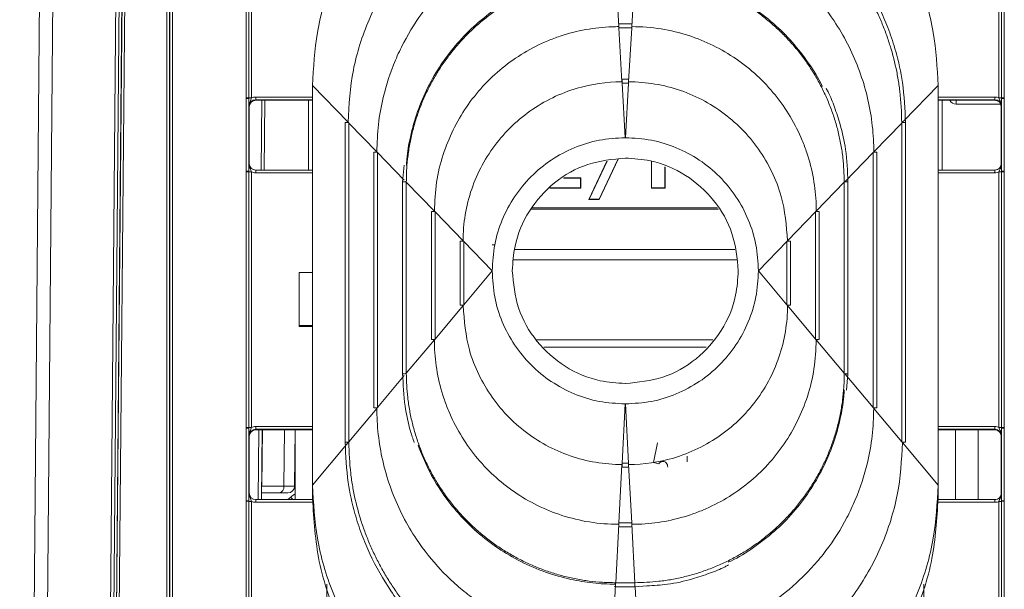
# Model space of a CAD drawing. Header units: millimetres. Extents: x 0 to 2100, y 0 to 1485.
# Tile 10 of 65: x 506 to 580, y 409 to 452. Entities that reach past the tile are written whole.
import ezdxf

# ---------------------------------------------------------------- set-up
doc = ezdxf.new("R2010")
doc.units = ezdxf.units.MM
doc.header["$LTSCALE"] = 5

msp = doc.modelspace()

# ---------------------------------------------------------------- linework, layer by layer
at = {"color": 7, "linetype": 'Continuous', "lineweight": 15}
for p, q in [((506.269, 284.479), (508.197, 505.413)), ((509.197, 505.442), (507.269, 284.479)), ((512.025, 284.479), (513.761, 483.503)), ((514.001, 483.499), (512.265, 284.475)), ((512.631, 302.067), (514.186, 480.277)), ((514.386, 480.277), (512.831, 302.067)), ((517.334, 302.367), (517.334, 479.977)), ((517.534, 479.979), (517.534, 302.369)), ((517.543, 302.369), (517.543, 479.998)), ((517.743, 480), (517.743, 302.371)), ((514.132, 474.549), (512.458, 284.523)), ((523.295, 446.404), (523.295, 456.101)), ((523.495, 456.099), (523.495, 446.402)), ((523.695, 456.097), (523.695, 446.401)), ((551.047, 455.802), (551.279, 451.758)), ((552.491, 455.802), (552.259, 451.758)), ((579.843, 446.401), (579.843, 456.097)), ((580.043, 446.402), (580.043, 456.099)), ((580.243, 456.101), (580.243, 446.404)), ((552.256, 451.958), (551.282, 451.958)), ((551.282, 451.958), (551.282, 451.657)), ((551.282, 451.657), (551.285, 451.657)), ((551.285, 451.657), (551.518, 447.613)), ((552.253, 451.657), (551.285, 451.657)), ((552.253, 451.657), (552.02, 447.613)), ((552.253, 451.657), (552.256, 451.657)), ((552.256, 451.958), (552.256, 451.657)), ((552.017, 447.812), (551.521, 447.812)), ((551.521, 447.512), (551.521, 447.812)), ((552.017, 447.512), (552.017, 447.812)), ((528.269, 447.326), (530.942, 444.574)), ((528.269, 417.327), (528.269, 447.326)), ((551.521, 447.512), (551.524, 447.512)), ((551.524, 447.512), (551.759, 443.417)), ((552.015, 447.512), (551.524, 447.512)), ((552.015, 447.512), (551.779, 443.417)), ((552.015, 447.512), (552.017, 447.512)), ((575.269, 447.326), (575.269, 417.327)), ((523.295, 446.356), (523.295, 446.404)), ((523.295, 440.899), (523.295, 446.356)), ((523.495, 446.402), (523.495, 446.354)), ((523.495, 446.354), (523.495, 440.897)), ((523.998, 446.47), (523.998, 446.268)), ((523.998, 446.268), (524.019, 446.226)), ((524.019, 446.226), (528.269, 446.226)), ((524.69, 446.226), (524.645, 440.976)), ((527.969, 440.976), (527.969, 446.226)), ((575.269, 446.226), (579.519, 446.226)), ((575.569, 446.226), (575.569, 440.976)), ((579.519, 446.226), (579.54, 446.268)), ((579.54, 446.47), (579.54, 446.268)), ((580.043, 446.354), (580.043, 446.402)), ((580.043, 440.897), (580.043, 446.354)), ((580.243, 446.404), (580.243, 446.356)), ((580.243, 446.356), (580.243, 440.899)), ((523.519, 445.726), (523.498, 445.768)), ((523.519, 445.726), (523.519, 441.476)), ((576.619, 445.927), (579.977, 445.927)), ((580.04, 445.768), (580.019, 445.726)), ((580.019, 441.476), (580.019, 445.726)), ((530.719, 444.546), (530.719, 420.543)), ((530.996, 444.519), (530.996, 444.548)), ((530.996, 444.519), (533.102, 442.35)), ((530.996, 444.519), (530.996, 420.575)), ((572.542, 444.519), (570.436, 442.35)), ((572.542, 444.548), (572.542, 444.519)), ((572.542, 420.575), (572.542, 444.519)), ((572.819, 420.543), (572.819, 444.546)), ((572.819, 444.546), (572.819, 444.546)), ((551.779, 443.417), (551.759, 443.417)), ((532.879, 442.322), (532.879, 423.116)), ((533.156, 442.295), (533.156, 442.325)), ((533.156, 442.295), (533.156, 423.148)), ((549.024, 438.769), (550.373, 441.646)), ((549.057, 438.789), (550.398, 441.65)), ((551.208, 441.788), (549.802, 438.789)), ((551.233, 441.792), (549.815, 438.769)), ((551.775, 441.882), (551.763, 441.882)), ((553.725, 439.62), (553.725, 441.643)), ((553.746, 439.64), (553.746, 441.634)), ((570.382, 442.295), (568.276, 440.126)), ((570.382, 442.325), (570.382, 442.295)), ((570.382, 423.148), (570.382, 442.295)), ((570.659, 423.116), (570.659, 442.322)), ((523.295, 440.851), (523.295, 440.899)), ((523.495, 440.897), (523.495, 440.849)), ((523.498, 441.476), (523.519, 441.476)), ((523.998, 440.778), (523.998, 440.976)), ((523.998, 440.976), (528.269, 440.976)), ((535.148, 441.34), (535.039, 440.099)), ((554.749, 441.22), (554.749, 439.64)), ((554.77, 441.211), (554.77, 439.62)), ((575.269, 440.976), (579.54, 440.976)), ((579.54, 440.778), (579.54, 440.976)), ((580.019, 441.476), (580.04, 441.476)), ((580.043, 440.849), (580.043, 440.897)), ((580.243, 440.899), (580.243, 440.851)), ((523.295, 421.656), (523.295, 440.851)), ((523.495, 440.849), (523.495, 421.654)), ((523.695, 440.847), (523.695, 421.652)), ((547.119, 440.388), (548.406, 440.388)), ((547.158, 440.41), (548.427, 440.41)), ((548.406, 440.388), (548.427, 440.41)), ((548.406, 440.388), (548.406, 439.64)), ((548.427, 440.41), (548.427, 439.62)), ((579.843, 421.652), (579.843, 440.847)), ((580.043, 421.654), (580.043, 440.849)), ((580.243, 440.851), (580.243, 421.656)), ((535.039, 440.099), (535.039, 425.689)), ((535.039, 440.099), (535.039, 440.099)), ((535.316, 440.071), (535.316, 440.101)), ((535.316, 440.071), (537.422, 437.903)), ((535.316, 440.071), (535.316, 425.721)), ((548.427, 439.62), (546.1, 439.62)), ((548.406, 439.64), (546.118, 439.64)), ((548.406, 439.64), (548.427, 439.62)), ((553.746, 439.64), (553.725, 439.62)), ((554.77, 439.62), (553.725, 439.62)), ((554.749, 439.64), (553.746, 439.64)), ((554.749, 439.64), (554.77, 439.62)), ((568.222, 440.071), (566.116, 437.903)), ((568.222, 440.101), (568.222, 440.071)), ((568.222, 425.721), (568.222, 440.071)), ((568.499, 425.689), (568.499, 440.099)), ((568.499, 440.099), (568.499, 440.099)), ((549.057, 438.789), (549.024, 438.769)), ((549.815, 438.769), (549.024, 438.769)), ((549.802, 438.789), (549.057, 438.789)), ((549.802, 438.789), (549.815, 438.769)), ((537.199, 437.875), (537.199, 428.262)), ((537.476, 437.847), (537.476, 437.877)), ((537.476, 437.847), (539.582, 435.679)), ((537.476, 437.847), (537.476, 428.294)), ((566.062, 437.847), (563.956, 435.679)), ((566.062, 437.877), (566.062, 437.847)), ((566.062, 428.294), (566.062, 437.847)), ((566.339, 428.262), (566.339, 437.875)), ((539.359, 435.651), (539.359, 430.835)), ((539.636, 435.653), (539.636, 435.624)), ((539.636, 435.624), (541.769, 433.427)), ((539.636, 430.867), (539.636, 435.624)), ((541.768, 435.357), (541.924, 435.357)), ((559.987, 435.018), (543.456, 435.018)), ((563.902, 435.624), (561.769, 433.427)), ((563.902, 435.624), (563.902, 435.653)), ((563.902, 435.624), (563.902, 430.867)), ((564.179, 430.835), (564.179, 435.651)), ((560.12, 434.237), (543.369, 434.237)), ((527.269, 433.297), (528.269, 433.297)), ((527.269, 429.297), (527.269, 433.297)), ((539.636, 430.867), (541.769, 433.407)), ((541.769, 433.427), (541.769, 433.407)), ((561.769, 433.407), (561.769, 433.427)), ((563.902, 430.867), (561.769, 433.407)), ((537.476, 428.294), (539.582, 430.803)), ((539.636, 430.867), (539.636, 430.837)), ((563.902, 430.837), (563.902, 430.867)), ((566.062, 428.294), (563.956, 430.803)), ((528.269, 429.297), (527.269, 429.297)), ((527.269, 429.297), (527.269, 429.245)), ((528.269, 429.245), (527.269, 429.245)), ((535.316, 425.721), (537.422, 428.23)), ((537.476, 428.264), (537.476, 428.294)), ((558.347, 428.237), (545.078, 428.237)), ((545.654, 427.675), (557.847, 427.675)), ((566.062, 428.294), (566.062, 428.264)), ((568.222, 425.721), (566.116, 428.23)), ((535.039, 425.689), (535.039, 425.689)), ((535.316, 425.691), (535.316, 425.721)), ((568.222, 425.721), (568.222, 425.691)), ((570.382, 423.148), (568.276, 425.657)), ((568.391, 424.461), (568.499, 425.689)), ((568.499, 425.689), (568.499, 425.689)), ((551.763, 424.952), (551.775, 424.952)), ((533.156, 423.118), (533.156, 423.148)), ((551.524, 418.978), (551.759, 423.418)), ((551.759, 423.418), (551.779, 423.418)), ((552.015, 418.978), (551.779, 423.418)), ((570.382, 423.148), (570.382, 423.118)), ((530.996, 420.575), (533.102, 423.084)), ((572.542, 420.575), (570.436, 423.084)), ((523.295, 421.608), (523.295, 421.656)), ((523.998, 421.52), (523.998, 421.721)), ((579.54, 421.52), (579.54, 421.721)), ((580.243, 421.656), (580.243, 421.608)), ((523.295, 416.15), (523.295, 421.608)), ((523.495, 421.654), (523.495, 421.606)), ((523.495, 421.606), (523.495, 416.148)), ((523.519, 420.978), (523.498, 421.02)), ((523.519, 420.978), (523.519, 416.728)), ((523.998, 421.52), (524.019, 421.478)), ((528.269, 421.478), (524.019, 421.478)), ((524.474, 421.478), (524.429, 416.228)), ((524.452, 417.232), (524.504, 421.478)), ((526.919, 417.232), (526.956, 421.478)), ((526.969, 421.478), (526.969, 416.228)), ((579.519, 421.478), (575.269, 421.478)), ((576.569, 416.228), (576.569, 421.478)), ((578.269, 421.478), (578.269, 416.228)), ((579.519, 421.478), (579.54, 421.52)), ((580.04, 421.02), (580.019, 420.978)), ((580.019, 416.728), (580.019, 420.978)), ((580.043, 421.606), (580.043, 421.654)), ((580.043, 416.148), (580.043, 421.606)), ((580.243, 421.608), (580.243, 416.15)), ((528.269, 417.327), (530.942, 420.511)), ((530.719, 420.543), (530.719, 420.543)), ((530.996, 420.545), (530.996, 420.575)), ((553.883, 419.017), (554.194, 420.485)), ((572.542, 420.575), (572.542, 420.545)), ((575.269, 417.327), (572.596, 420.511)), ((556.416, 419.06), (556.416, 419.501)), ((551.285, 414.484), (551.518, 418.868)), ((551.521, 418.978), (551.524, 418.978)), ((551.521, 418.978), (551.521, 418.673)), ((552.015, 418.978), (551.524, 418.978)), ((552.015, 418.978), (552.017, 418.978)), ((552.017, 418.978), (552.017, 418.673)), ((552.253, 414.484), (552.02, 418.868)), ((554.282, 418.925), (553.883, 419.017)), ((551.521, 418.673), (552.017, 418.673)), ((524.452, 417.232), (526.123, 417.232)), ((528.269, 416.293), (528.269, 417.327)), ((575.269, 416.293), (575.269, 417.327)), ((523.498, 416.728), (523.519, 416.728)), ((525.74, 416.737), (524.433, 416.737)), ((526.419, 416.737), (525.74, 416.737)), ((580.019, 416.728), (580.04, 416.728)), ((523.295, 416.102), (523.295, 416.15)), ((523.295, 406.406), (523.295, 416.102)), ((523.495, 416.148), (523.495, 416.1)), ((523.495, 416.1), (523.495, 406.404)), ((523.695, 416.099), (523.695, 406.402)), ((523.998, 416.03), (523.998, 416.228)), ((523.998, 416.228), (528.27, 416.228)), ((528.269, 416.249), (528.269, 416.293)), ((528.269, 416.238), (528.269, 416.249)), ((528.269, 416.236), (528.269, 416.238)), ((575.268, 416.228), (579.54, 416.228)), ((575.269, 416.293), (575.269, 416.249)), ((575.269, 416.238), (575.269, 416.249)), ((575.269, 416.236), (575.269, 416.238)), ((579.54, 416.03), (579.54, 416.228)), ((579.843, 406.402), (579.843, 416.099)), ((580.043, 416.1), (580.043, 416.148)), ((580.043, 406.404), (580.043, 416.1)), ((580.243, 416.15), (580.243, 416.102)), ((580.243, 416.102), (580.243, 406.406)), ((551.047, 409.99), (551.279, 414.374)), ((551.282, 414.484), (551.285, 414.484)), ((551.282, 414.179), (551.282, 414.484)), ((552.253, 414.484), (551.285, 414.484)), ((552.253, 414.484), (552.256, 414.484)), ((552.256, 414.179), (552.256, 414.484)), ((552.491, 409.99), (552.259, 414.374)), ((551.282, 414.179), (552.256, 414.179)), ((550.808, 405.495), (551.041, 409.88)), ((551.044, 409.99), (551.047, 409.99)), ((552.491, 409.99), (551.047, 409.99)), ((552.491, 409.99), (552.494, 409.99)), ((550.923, 409.695), (551.044, 409.685)), ((551.044, 409.685), (552.494, 409.685)), ((552.494, 409.685), (553.394, 409.754))]:
    msp.add_line(p, q, dxfattribs=at)
at = {"color": 8, "linetype": 'Continuous', "lineweight": 15}
for p, q in [((575.269, 447.326), (572.703, 444.684)), ((523.998, 446.47), (528.269, 446.47)), ((528.269, 446.268), (523.998, 446.268)), ((524.405, 440.976), (524.45, 446.226)), ((575.269, 446.47), (579.54, 446.47)), ((579.54, 446.268), (575.269, 446.268)), ((576.619, 446.226), (576.619, 445.927)), ((572.669, 444.65), (572.596, 444.574)), ((533.156, 442.295), (535.155, 440.236)), ((528.269, 440.778), (523.998, 440.778)), ((579.54, 440.778), (575.269, 440.778)), ((558.77, 438.038), (544.693, 438.038)), ((544.796, 438.154), (558.706, 438.154)), ((533.156, 423.148), (535.166, 425.542)), ((523.998, 421.721), (528.269, 421.721)), ((575.269, 421.721), (579.54, 421.721)), ((528.269, 421.52), (523.998, 421.52)), ((524.189, 416.228), (524.234, 421.478)), ((526.123, 417.232), (526.152, 421.478)), ((579.54, 421.52), (575.269, 421.52)), ((526.123, 417.232), (526.919, 417.232)), ((528.29, 416.03), (523.998, 416.03)), ((526.414, 416.228), (526.635, 416.414)), ((579.54, 416.03), (575.247, 416.03)), ((529.343, 406.402), (529.343, 409.871)), ((551.044, 409.685), (551.044, 409.99)), ((552.494, 409.685), (552.494, 409.99)), ((574.195, 409.884), (574.195, 406.402)), ((552.73, 405.495), (552.507, 409.689))]:
    msp.add_line(p, q, dxfattribs=at)
at = {"color": 7, "linetype": 'Continuous', "lineweight": 15}
for centre, radius, start, end in [((523.344, 440.478), 5.927, 88.54048, 90.47395), ((523.344, 440.508), 5.849, 88.52467, 90.48406), ((523.646, 452.327), 5.927, 268.54048, 270.47395), ((576.619, 446.427), 0.5, 203.64328, 270), ((579.892, 452.327), 5.927, 269.52605, 271.45952), ((580.194, 440.478), 5.927, 89.52605, 91.45952), ((580.194, 440.508), 5.849, 89.51594, 91.47533), ((530.916, 437.061), 7.488, 89.3895, 91.5082), ((533.076, 434.837), 7.488, 89.3895, 91.50819), ((570.462, 434.837), 7.488, 88.49181, 90.6105), ((523.344, 435.05), 5.849, 88.52467, 90.48406), ((580.194, 435.05), 5.849, 89.51594, 91.47533), ((523.344, 434.924), 5.927, 88.54048, 90.47395), ((523.646, 446.774), 5.927, 268.54048, 270.47395), ((579.892, 446.774), 5.927, 269.52605, 271.45952), ((580.194, 434.924), 5.927, 89.52605, 91.45952), ((537.396, 430.389), 7.488, 89.38951, 91.50816), ((566.142, 430.389), 7.488, 88.49184, 90.61049), ((539.545, 429.551), 6.103, 89.14905, 91.7486), ((563.993, 429.551), 6.103, 88.2514, 90.85095), ((539.545, 424.734), 6.103, 89.14905, 91.7486), ((563.993, 424.734), 6.103, 88.2514, 90.85095), ((537.396, 420.776), 7.488, 89.38951, 91.50816), ((566.142, 420.776), 7.488, 88.49184, 90.61049), ((533.076, 415.631), 7.488, 89.3895, 91.50819), ((570.462, 415.631), 7.488, 88.49181, 90.6105), ((523.344, 415.729), 5.927, 88.54048, 90.47395), ((580.194, 415.729), 5.927, 89.52605, 91.45952), ((523.344, 415.759), 5.849, 88.52467, 90.48406), ((523.646, 427.579), 5.927, 268.54048, 270.47395), ((579.892, 427.579), 5.927, 269.52605, 271.45952), ((580.194, 415.759), 5.849, 89.51594, 91.47533), ((572.622, 413.058), 7.488, 88.4918, 90.6105), ((525.674, 417.184), 0.452, 278.47273, 6.13653), ((526.419, 417.237), 0.5, 270, 359.5), ((523.344, 410.302), 5.849, 88.52467, 90.48406), ((523.344, 410.176), 5.927, 88.54048, 90.47395), ((523.646, 422.025), 5.927, 268.54048, 270.47395), ((579.892, 422.025), 5.927, 269.52605, 271.45952), ((580.194, 410.302), 5.849, 89.51594, 91.47533), ((580.194, 410.176), 5.927, 89.52605, 91.45952)]:
    msp.add_arc(centre, radius, start, end, dxfattribs=at)
at = {"color": 8, "linetype": 'Continuous', "lineweight": 15}
for centre, radius, start, end in [((572.622, 437.061), 7.488, 88.4918, 90.6105), ((535.236, 432.613), 7.488, 89.3895, 91.50818), ((568.302, 432.613), 7.488, 88.49182, 90.6105), ((535.236, 418.203), 7.488, 89.3895, 91.50818), ((568.302, 418.203), 7.488, 88.49182, 90.6105), ((530.916, 413.058), 7.488, 89.3895, 91.5082), ((528.885, 413.732), 3.5, 123.19329, 130), ((586.37, 466.53), 77.973, 219.99653, 220.17497)]:
    msp.add_arc(centre, radius, start, end, dxfattribs=at)
at = {"color": 7, "linetype": 'Continuous', "lineweight": 15}
for centre, major_axis, ratio, start_param, end_param in [((523.998, 445.768), (0.362, -0.345), 0.999832, 2.3335, 3.90422), ((524.023, 445.726), (0.504, 0), 0.991312, 1.570796, 3.132866), ((523.998, 445.77), (0.595, -0.368), 0.999915, 2.124401, 2.572762), ((579.519, 445.726), (0.425, 0.263), 0.999915, 5.729657, 7.300377), ((579.54, 445.77), (0.595, 0.368), 0.999915, 0.56883, 1.017192), ((579.54, 445.768), (0.362, 0.345), 0.999832, 5.520558, 7.091278), ((523.998, 441.476), (0.439, 0.24), 0.999873, 2.641898, 4.212618), ((524.019, 441.476), (0.425, 0.263), 0.999915, 2.588064, 4.158784), ((579.519, 441.476), (0.425, -0.263), 0.999915, 5.265994, 6.836714), ((579.54, 441.476), (0.439, -0.24), 0.999873, 5.21216, 6.78288), ((523.998, 441.478), (0.595, 0.368), 0.999915, 3.710423, 4.158784), ((579.54, 441.478), (0.595, -0.368), 0.999915, 5.265994, 5.714355), ((523.998, 421.021), (0.595, -0.368), 0.999915, 2.124401, 2.572762), ((579.54, 421.021), (0.595, 0.368), 0.999915, 0.56883, 1.017192), ((523.998, 421.02), (0.362, -0.345), 0.999832, 2.3335, 3.90422), ((524.019, 420.978), (0.425, -0.263), 0.999915, 2.124401, 3.695121), ((579.519, 420.978), (0.425, 0.263), 0.999915, 5.729657, 7.300377), ((579.54, 421.02), (0.362, 0.345), 0.999832, 5.520558, 7.091278), ((524.069, 417.237), (0.007, 0.5), 0.765986, 4.443214, 4.71406), ((523.998, 416.728), (0.439, 0.24), 0.999873, 2.641898, 4.212618), ((524.019, 416.728), (0.425, 0.263), 0.999915, 2.588064, 4.158784), ((579.54, 416.728), (0.439, -0.24), 0.999873, 5.21216, 6.78288), ((579.515, 416.719), (0.431, 0.267), 0.980675, 5.27472, 5.729581), ((523.998, 416.73), (0.595, 0.368), 0.999915, 3.710423, 4.158784), ((579.54, 416.73), (0.595, -0.368), 0.999915, 5.265994, 5.714355)]:
    msp.add_ellipse(centre, major_axis=major_axis, ratio=ratio, start_param=start_param, end_param=end_param, dxfattribs=at)
for points, knots in [([(550.269, 469.325), (548.927, 469.254), (546.163, 469.107), (542.063, 467.883), (538.12, 465.853), (534.603, 462.992), (531.741, 459.475), (529.711, 455.532), (528.487, 451.432), (528.34, 448.668), (528.269, 447.326)], [0, 0, 0, 0, 0.116516, 0.240011, 0.368641, 0.5, 0.631359, 0.759989, 0.883484, 1, 1, 1, 1]), ([(575.269, 447.326), (575.198, 448.668), (575.051, 451.432), (573.827, 455.532), (571.797, 459.475), (568.935, 462.992), (565.418, 465.853), (561.475, 467.883), (557.375, 469.107), (554.611, 469.254), (553.269, 469.325)], [0, 0, 0, 0, 0.116516, 0.240011, 0.368641, 0.5, 0.631359, 0.759989, 0.883484, 1, 1, 1, 1]), ([(550.564, 464.194), (550.398, 464.193), (549.569, 464.186), (548.078, 464.069), (546.115, 463.718), (544.677, 463.306), (543.271, 462.805), (541.897, 462.213), (540.154, 461.245), (538.519, 460.104), (537.006, 458.804), (535.635, 457.357), (534.416, 455.779), (533.364, 454.085), (532.487, 452.293), (531.802, 450.422), (531.125, 447.864), (531.015, 445.887), (530.942, 444.574)], [0, 0, 0, 0, 0.016137, 0.080764, 0.145391, 0.210017, 0.226154, 0.290782, 0.355408, 0.420035, 0.484661, 0.549289, 0.613915, 0.678542, 0.743168, 0.807796, 0.872422, 1, 1, 1, 1]), ([(552.971, 464.093), (553.137, 464.092), (553.634, 464.088), (554.462, 464.044), (555.451, 463.943), (556.271, 463.817), (557.085, 463.66), (558.215, 463.397), (559.325, 463.047), (560.253, 462.689), (560.865, 462.434), (561.92, 461.948), (563.081, 461.301), (564.049, 460.66), (564.722, 460.177), (565.376, 459.668), (566.13, 459.018), (566.849, 458.331), (567.533, 457.608), (568.179, 456.852), (568.785, 456.064), (569.352, 455.246), (569.875, 454.4), (570.355, 453.528), (570.79, 452.634), (571.114, 451.871), (571.409, 451.096), (571.78, 449.996), (572.068, 448.869), (572.282, 447.728), (572.476, 446.457), (572.515, 445.337), (572.542, 444.548)], [0, 0, 0, 0, 0.016187, 0.048569, 0.08095, 0.113332, 0.129519, 0.1619, 0.226726, 0.242913, 0.2591, 0.291482, 0.356307, 0.388689, 0.404876, 0.437257, 0.469639, 0.502021, 0.534402, 0.566784, 0.599165, 0.631547, 0.663929, 0.69631, 0.728692, 0.761074, 0.777261, 0.809642, 0.874468, 0.890655, 0.923037, 1, 1, 1, 1]), ([(572.819, 444.546), (572.775, 445.558), (572.696, 447.364), (572.177, 449.684), (571.596, 451.469), (570.764, 453.451), (569.443, 455.776), (567.411, 458.29), (565.03, 460.416), (562.847, 461.811), (560.889, 462.775), (558.931, 463.519), (556.871, 464.099), (555.424, 464.19), (554.917, 464.222)], [0, 0, 0, 0, 0.1038094, 0.1854818, 0.2432474, 0.2965346, 0.4061986, 0.5167114, 0.6272849, 0.7326808, 0.781838, 0.8513052, 0.9478821, 1, 1, 1, 1]), ([(550.803, 460.049), (550.637, 460.047), (549.807, 460.04), (548.316, 459.91), (546.359, 459.521), (544.458, 458.913), (542.638, 458.095), (540.649, 456.918), (538.974, 455.581), (537.608, 454.178), (536.363, 452.668), (535.31, 451.007), (534.266, 448.794), (533.598, 446.737), (533.172, 444.415), (533.126, 443.04), (533.102, 442.35)], [0, 0, 0, 0, 0.0178914, 0.0895631, 0.1612356, 0.232907, 0.3045796, 0.3762513, 0.4820131, 0.5347577, 0.5875014, 0.6931836, 0.7458866, 0.8515689, 0.9255768, 1, 1, 1, 1]), ([(570.436, 442.35), (570.435, 442.506), (570.428, 443.325), (570.301, 444.807), (569.915, 446.764), (569.31, 448.666), (568.496, 450.488), (567.322, 452.479), (565.987, 454.155), (564.586, 455.523), (563.078, 456.771), (561.419, 457.827), (559.207, 458.874), (557.153, 459.55), (554.826, 459.966), (553.439, 460.049), (552.739, 460.049), (552.736, 460.049)], [0, 0, 0, 0, 0.0168183, 0.0884901, 0.1601627, 0.2318342, 0.303507, 0.3751787, 0.4809346, 0.5336761, 0.5864168, 0.6921046, 0.7448106, 0.8504986, 0.9243398, 0.9996516, 1, 1, 1, 1]), ([(535.316, 440.101), (535.318, 440.267), (535.321, 440.598), (535.355, 441.26), (535.419, 441.92), (535.514, 442.577), (535.63, 443.229), (535.814, 444.038), (536.095, 444.993), (536.378, 445.772), (536.699, 446.536), (537.056, 447.285), (537.539, 448.155), (537.987, 448.853), (538.468, 449.528), (538.98, 450.18), (539.643, 450.923), (540.233, 451.505), (540.851, 452.058), (541.493, 452.582), (542.168, 453.065), (542.725, 453.424), (543.293, 453.766), (544.024, 454.159), (544.777, 454.505), (545.392, 454.754), (546.014, 454.982), (546.806, 455.23), (547.611, 455.429), (548.424, 455.588), (549.511, 455.753), (550.443, 455.783), (551.044, 455.802)], [0, 0, 0, 0, 0.0201468, 0.0402936, 0.0806022, 0.100749, 0.1208958, 0.1612046, 0.2015131, 0.2418219, 0.2619687, 0.3022773, 0.3425859, 0.3828947, 0.4030416, 0.4433501, 0.4836587, 0.5239677, 0.5441144, 0.584423, 0.6247316, 0.6448784, 0.6650253, 0.7053338, 0.7456424, 0.7657892, 0.7859361, 0.8262447, 0.8665533, 0.8867001, 0.9270089, 1, 1, 1, 1]), ([(550.777, 455.899), (550.699, 455.898), (549.958, 455.889), (548.554, 455.746), (546.93, 455.384), (545.352, 454.868), (543.826, 454.204), (542.109, 453.183), (540.535, 451.954), (539.128, 450.536), (537.911, 448.952), (536.905, 447.227), (536.119, 445.39), (535.616, 443.568), (535.364, 442.204), (535.333, 441.487), (535.326, 441.329)], [0, 0, 0, 0, 0.010017, 0.095511, 0.181006, 0.223689, 0.309184, 0.394678, 0.480172, 0.565667, 0.65116, 0.736656, 0.82215, 0.907643, 0.979633, 1, 1, 1, 1]), ([(552.494, 455.802), (552.66, 455.801), (552.991, 455.798), (553.654, 455.765), (554.314, 455.702), (554.97, 455.608), (555.623, 455.494), (556.432, 455.311), (557.388, 455.032), (558.167, 454.749), (558.932, 454.43), (559.681, 454.074), (560.552, 453.592), (561.251, 453.145), (561.927, 452.666), (562.58, 452.155), (563.323, 451.493), (563.907, 450.904), (564.461, 450.288), (564.986, 449.646), (565.47, 448.972), (565.83, 448.415), (566.173, 447.848), (566.567, 447.118), (566.915, 446.365), (567.164, 445.751), (567.393, 445.129), (567.643, 444.338), (567.843, 443.533), (568.003, 442.72), (568.171, 441.634), (568.202, 440.702), (568.222, 440.101)], [0, 0, 0, 0, 0.020147, 0.040294, 0.080602, 0.100749, 0.120896, 0.161205, 0.201513, 0.241822, 0.261969, 0.302277, 0.342586, 0.382895, 0.403042, 0.44335, 0.483659, 0.523968, 0.544114, 0.584423, 0.624732, 0.644878, 0.665025, 0.705334, 0.745642, 0.765789, 0.785936, 0.826245, 0.866553, 0.8867, 0.927009, 1, 1, 1, 1]), ([(566.57, 447.255), (566.564, 447.268), (566.295, 447.892), (565.555, 449.025), (564.35, 450.611), (562.928, 452.018), (561.348, 453.239), (559.625, 454.249), (557.789, 455.035), (555.97, 455.553), (554.2, 455.842), (553.071, 455.903), (552.5, 455.904), (552.497, 455.904)], [0, 0, 0, 0, 0.002549, 0.117202, 0.231855, 0.346511, 0.461163, 0.575818, 0.690471, 0.805124, 0.901432, 0.999506, 1, 1, 1, 1]), ([(551.279, 451.758), (551.114, 451.756), (550.283, 451.747), (548.792, 451.581), (547.178, 451.167), (545.623, 450.582), (544.135, 449.831), (542.498, 448.682), (541.041, 447.311), (539.797, 445.745), (538.79, 444.016), (538.029, 442.117), (537.52, 440.066), (537.455, 438.628), (537.422, 437.903)], [0, 0, 0, 0, 0.022859, 0.114516, 0.206174, 0.251913, 0.34357, 0.43523, 0.526887, 0.618543, 0.710202, 0.801861, 0.9, 1, 1, 1, 1]), ([(566.116, 437.903), (566.114, 438.058), (566.105, 438.878), (565.944, 440.36), (565.533, 441.975), (564.951, 443.532), (564.203, 445.021), (563.058, 446.661), (561.69, 448.119), (560.126, 449.367), (558.399, 450.377), (556.504, 451.146), (554.449, 451.641), (553, 451.758), (552.263, 451.758), (552.259, 451.758)], [0, 0, 0, 0, 0.021488, 0.113145, 0.204803, 0.250543, 0.3422, 0.43386, 0.525517, 0.617174, 0.708833, 0.800491, 0.898326, 0.999354, 1, 1, 1, 1]), ([(539.582, 435.679), (539.584, 435.835), (539.59, 436.322), (539.686, 437.467), (540.023, 439.093), (540.747, 440.946), (541.766, 442.655), (543.054, 444.171), (544.575, 445.454), (546.288, 446.467), (548.574, 447.35), (550.377, 447.612), (551.508, 447.613), (551.518, 447.613)], [0, 0, 0, 0, 0.024964, 0.078113, 0.183973, 0.289761, 0.395547, 0.501332, 0.60712, 0.71291, 0.818698, 0.998504, 1, 1, 1, 1]), ([(552.02, 447.613), (552.186, 447.611), (552.683, 447.604), (553.839, 447.505), (555.464, 447.163), (557.316, 446.435), (559.022, 445.412), (560.535, 444.12), (561.815, 442.595), (562.818, 440.88), (563.724, 438.592), (563.866, 436.804), (563.956, 435.679)], [0, 0, 0, 0, 0.026557, 0.079706, 0.185586, 0.291389, 0.39719, 0.502991, 0.608793, 0.714598, 0.820387, 1, 1, 1, 1]), ([(568.499, 440.099), (568.463, 440.914), (568.398, 442.37), (567.985, 444.244), (567.502, 445.675), (567.162, 446.59), (566.901, 447.038), (566.851, 447.124)], [0, 0, 0, 0, 0.335689, 0.599849, 0.786618, 0.95894, 1, 1, 1, 1]), ([(523.498, 445.768), (523.498, 445.769), (523.498, 445.789), (523.497, 445.86), (523.496, 445.99), (523.495, 446.171), (523.495, 446.303), (523.495, 446.354)], [0, 0, 0, 0, 0.005551, 0.123014, 0.446974, 0.782817, 1, 1, 1, 1]), ([(523.695, 446.401), (523.679, 446.357), (523.639, 446.249), (523.556, 446.081), (523.505, 445.912), (523.498, 445.802), (523.498, 445.77), (523.498, 445.768)], [0, 0, 0, 0, 0.200769, 0.498761, 0.853829, 0.993399, 1, 1, 1, 1]), ([(523.519, 445.731), (523.527, 445.795), (523.542, 445.924), (523.657, 446.088), (523.822, 446.204), (523.953, 446.219), (524.019, 446.226)], [0, 0, 0, 0, 0.2458986, 0.4972657, 0.7486329, 1, 1, 1, 1]), ([(580.04, 445.768), (580.04, 445.77), (580.04, 445.802), (580.033, 445.912), (579.982, 446.081), (579.899, 446.249), (579.859, 446.357), (579.843, 446.401)], [0, 0, 0, 0, 0.006601, 0.146171, 0.501239, 0.799231, 1, 1, 1, 1]), ([(580.043, 446.354), (580.043, 446.303), (580.043, 446.171), (580.042, 445.99), (580.041, 445.86), (580.04, 445.789), (580.04, 445.769), (580.04, 445.768)], [0, 0, 0, 0, 0.217183, 0.553026, 0.876986, 0.994449, 1, 1, 1, 1]), ([(551.763, 441.882), (550.808, 441.789), (548.898, 441.601), (546.353, 440.136), (544.435, 437.983), (543.423, 435.604), (543.319, 434.036), (543.278, 433.417)], [0, 0, 0, 0, 0.215234, 0.430478, 0.645412, 0.860172, 1, 1, 1, 1]), ([(560.26, 433.417), (560.166, 434.365), (559.978, 436.265), (558.521, 438.798), (556.373, 440.715), (553.987, 441.736), (552.406, 441.841), (551.775, 441.882)], [0, 0, 0, 0, 0.213701, 0.428098, 0.642603, 0.857442, 1, 1, 1, 1]), ([(523.495, 440.897), (523.495, 440.948), (523.495, 441.08), (523.496, 441.258), (523.497, 441.387), (523.498, 441.456), (523.498, 441.475), (523.498, 441.476)], [0, 0, 0, 0, 0.217183, 0.553026, 0.876986, 0.994449, 1, 1, 1, 1]), ([(523.498, 441.476), (523.498, 441.475), (523.498, 441.443), (523.505, 441.333), (523.556, 441.166), (523.639, 440.999), (523.679, 440.891), (523.695, 440.847)], [0, 0, 0, 0, 0.0066012, 0.1461709, 0.5012392, 0.7992313, 1, 1, 1, 1]), ([(579.843, 440.847), (579.859, 440.891), (579.899, 440.999), (579.982, 441.166), (580.033, 441.333), (580.04, 441.443), (580.04, 441.475), (580.04, 441.476)], [0, 0, 0, 0, 0.200769, 0.498761, 0.853829, 0.993399, 1, 1, 1, 1]), ([(580.04, 441.476), (580.04, 441.475), (580.04, 441.456), (580.041, 441.387), (580.042, 441.258), (580.043, 441.08), (580.043, 440.948), (580.043, 440.897)], [0, 0, 0, 0, 0.005551, 0.123014, 0.446974, 0.782817, 1, 1, 1, 1]), ([(543.278, 433.417), (543.372, 432.469), (543.56, 430.57), (545.017, 428.037), (547.165, 426.12), (549.551, 425.099), (551.132, 424.994), (551.763, 424.952)], [0, 0, 0, 0, 0.213701, 0.428098, 0.642603, 0.857442, 1, 1, 1, 1]), ([(551.775, 424.952), (552.73, 425.046), (554.64, 425.234), (557.185, 426.699), (559.103, 428.852), (560.115, 431.231), (560.219, 432.799), (560.26, 433.417)], [0, 0, 0, 0, 0.215234, 0.430478, 0.645412, 0.860172, 1, 1, 1, 1]), ([(551.518, 418.868), (551.352, 418.871), (550.855, 418.877), (549.699, 418.977), (548.074, 419.318), (546.222, 420.046), (544.516, 421.07), (543.003, 422.362), (541.723, 423.886), (540.72, 425.601), (539.814, 427.89), (539.672, 429.677), (539.582, 430.803)], [0, 0, 0, 0, 0.026557, 0.079706, 0.185586, 0.291389, 0.39719, 0.502991, 0.608793, 0.714598, 0.820387, 1, 1, 1, 1]), ([(563.956, 430.803), (563.954, 430.647), (563.948, 430.159), (563.852, 429.014), (563.515, 427.388), (562.791, 425.535), (561.772, 423.827), (560.484, 422.31), (558.963, 421.028), (557.251, 420.015), (554.964, 419.131), (553.161, 418.869), (552.03, 418.868), (552.02, 418.868)], [0, 0, 0, 0, 0.0249641, 0.0781131, 0.1839726, 0.2897606, 0.395547, 0.5013323, 0.6071199, 0.7129095, 0.8186979, 0.9985043, 1, 1, 1, 1]), ([(537.422, 428.23), (537.424, 428.074), (537.433, 427.254), (537.595, 425.772), (538.005, 424.157), (538.587, 422.601), (539.335, 421.111), (540.48, 419.472), (541.848, 418.013), (543.412, 416.766), (545.139, 415.756), (547.034, 414.987), (549.089, 414.491), (550.538, 414.374), (551.275, 414.374), (551.279, 414.374)], [0, 0, 0, 0, 0.021488, 0.113145, 0.204803, 0.250543, 0.3422, 0.43386, 0.525517, 0.617174, 0.708833, 0.800491, 0.898326, 0.999354, 1, 1, 1, 1]), ([(552.259, 414.374), (552.424, 414.376), (553.255, 414.385), (554.746, 414.552), (556.36, 414.966), (557.915, 415.551), (559.403, 416.302), (561.04, 417.45), (562.497, 418.822), (563.741, 420.388), (564.748, 422.116), (565.509, 424.015), (566.018, 426.066), (566.083, 427.504), (566.116, 428.23)], [0, 0, 0, 0, 0.022859, 0.114516, 0.206174, 0.251913, 0.34357, 0.43523, 0.526887, 0.618543, 0.710202, 0.801861, 0.9, 1, 1, 1, 1]), ([(535.039, 425.689), (535.076, 424.874), (535.143, 423.418), (535.511, 421.694), (535.813, 420.805), (535.91, 420.523)], [0, 0, 0, 0, 0.464559, 0.830129, 1, 1, 1, 1]), ([(551.044, 409.99), (550.878, 409.991), (550.547, 409.994), (549.884, 410.027), (549.224, 410.089), (548.568, 410.183), (547.915, 410.298), (547.106, 410.481), (546.15, 410.76), (545.371, 411.043), (544.606, 411.362), (543.857, 411.717), (542.986, 412.2), (542.287, 412.647), (541.611, 413.126), (540.958, 413.637), (540.215, 414.299), (539.631, 414.888), (539.077, 415.504), (538.552, 416.146), (538.068, 416.82), (537.708, 417.377), (537.365, 417.944), (536.971, 418.674), (536.623, 419.427), (536.374, 420.041), (536.145, 420.663), (535.895, 421.454), (535.695, 422.259), (535.535, 423.072), (535.367, 424.158), (535.336, 425.09), (535.316, 425.691)], [0, 0, 0, 0, 0.020147, 0.040294, 0.080602, 0.100749, 0.120896, 0.161205, 0.201513, 0.241822, 0.261969, 0.302277, 0.342586, 0.382895, 0.403042, 0.44335, 0.483659, 0.523968, 0.544114, 0.584423, 0.624732, 0.644878, 0.665025, 0.705334, 0.745642, 0.765789, 0.785936, 0.826245, 0.866553, 0.8867, 0.927009, 1, 1, 1, 1]), ([(568.222, 425.691), (568.22, 425.525), (568.217, 425.194), (568.183, 424.532), (568.119, 423.871), (568.024, 423.215), (567.908, 422.563), (567.724, 421.754), (567.443, 420.799), (567.16, 420.02), (566.839, 419.256), (566.482, 418.507), (565.999, 417.637), (565.551, 416.939), (565.07, 416.264), (564.558, 415.612), (563.895, 414.869), (563.305, 414.287), (562.687, 413.734), (562.045, 413.21), (561.37, 412.727), (560.813, 412.368), (560.245, 412.026), (559.515, 411.633), (558.761, 411.286), (558.146, 411.038), (557.524, 410.81), (556.733, 410.561), (555.927, 410.363), (555.114, 410.204), (554.027, 410.039), (553.095, 410.009), (552.494, 409.99)], [0, 0, 0, 0, 0.020147, 0.040294, 0.080602, 0.100749, 0.120896, 0.161205, 0.201513, 0.241822, 0.261969, 0.302277, 0.342586, 0.382895, 0.403042, 0.44335, 0.483659, 0.523968, 0.544114, 0.584423, 0.624732, 0.644878, 0.665025, 0.705334, 0.745642, 0.765789, 0.785936, 0.826245, 0.866553, 0.8867, 0.927009, 1, 1, 1, 1]), ([(559.5, 411.532), (559.565, 411.56), (560.24, 411.849), (561.422, 412.615), (563.005, 413.826), (564.409, 415.249), (565.627, 416.831), (566.633, 418.556), (567.419, 420.394), (567.922, 422.215), (568.175, 423.584), (568.205, 424.305), (568.212, 424.468)], [0, 0, 0, 0, 0.012909, 0.134965, 0.257021, 0.37908, 0.501135, 0.623193, 0.74525, 0.867306, 0.970083, 1, 1, 1, 1]), ([(533.102, 423.084), (533.103, 422.928), (533.11, 422.109), (533.237, 420.627), (533.623, 418.67), (534.228, 416.768), (535.042, 414.946), (536.216, 412.956), (537.551, 411.279), (538.952, 409.911), (540.46, 408.663), (542.119, 407.608), (544.331, 406.56), (546.385, 405.884), (548.713, 405.469), (550.099, 405.386), (550.799, 405.385), (550.803, 405.385)], [0, 0, 0, 0, 0.016818, 0.08849, 0.160163, 0.231834, 0.303507, 0.375179, 0.480935, 0.533676, 0.586417, 0.692105, 0.744811, 0.850499, 0.92434, 0.999652, 1, 1, 1, 1]), ([(552.736, 405.385), (552.901, 405.387), (553.731, 405.394), (555.222, 405.524), (557.179, 405.913), (559.08, 406.521), (560.9, 407.339), (562.889, 408.516), (564.564, 409.854), (565.93, 411.256), (567.175, 412.767), (568.228, 414.427), (569.273, 416.64), (569.94, 418.697), (570.366, 421.019), (570.412, 422.394), (570.436, 423.084)], [0, 0, 0, 0, 0.017891, 0.089563, 0.161236, 0.232907, 0.30458, 0.376251, 0.482013, 0.534758, 0.587501, 0.693184, 0.745887, 0.851569, 0.925577, 1, 1, 1, 1]), ([(523.498, 421.02), (523.498, 421.021), (523.498, 421.04), (523.497, 421.111), (523.496, 421.242), (523.495, 421.423), (523.495, 421.554), (523.495, 421.606)], [0, 0, 0, 0, 0.005551, 0.123014, 0.446974, 0.782817, 1, 1, 1, 1]), ([(523.498, 421.02), (523.498, 421.021), (523.498, 421.053), (523.505, 421.164), (523.556, 421.332), (523.639, 421.5), (523.679, 421.609), (523.695, 421.652)], [0, 0, 0, 0, 0.006601, 0.146171, 0.501239, 0.799231, 1, 1, 1, 1]), ([(579.843, 421.652), (579.859, 421.609), (579.899, 421.5), (579.982, 421.332), (580.033, 421.164), (580.04, 421.053), (580.04, 421.021), (580.04, 421.02)], [0, 0, 0, 0, 0.2007687, 0.4987608, 0.8538291, 0.9933988, 1, 1, 1, 1]), ([(580.043, 421.606), (580.043, 421.554), (580.043, 421.423), (580.042, 421.242), (580.041, 421.111), (580.04, 421.04), (580.04, 421.021), (580.04, 421.02)], [0, 0, 0, 0, 0.2171826, 0.5530263, 0.8769859, 0.9944494, 1, 1, 1, 1]), ([(530.719, 420.543), (530.763, 419.532), (530.842, 417.725), (531.361, 415.405), (531.942, 413.621), (532.773, 411.636), (534.11, 409.33), (535.669, 407.275), (536.8, 406.305), (537.113, 406.036)], [0, 0, 0, 0, 0.185675, 0.331755, 0.435076, 0.530386, 0.726532, 0.924196, 1, 1, 1, 1]), ([(550.567, 401.001), (550.401, 401.002), (549.904, 401.006), (549.076, 401.05), (548.087, 401.15), (547.267, 401.276), (546.453, 401.434), (545.323, 401.697), (544.213, 402.046), (543.285, 402.405), (542.673, 402.659), (541.619, 403.146), (540.457, 403.792), (539.489, 404.433), (538.816, 404.917), (538.162, 405.426), (537.408, 406.075), (536.689, 406.762), (536.005, 407.485), (535.359, 408.242), (534.753, 409.03), (534.186, 409.848), (533.663, 410.694), (533.183, 411.566), (532.748, 412.46), (532.424, 413.223), (532.129, 413.998), (531.758, 415.098), (531.47, 416.225), (531.256, 417.366), (531.062, 418.637), (531.023, 419.757), (530.996, 420.545)], [0, 0, 0, 0, 0.016187, 0.048569, 0.08095, 0.113332, 0.129519, 0.1619, 0.226726, 0.242913, 0.2591, 0.291482, 0.356307, 0.388689, 0.404876, 0.437257, 0.469639, 0.502021, 0.534402, 0.566784, 0.599165, 0.631547, 0.663929, 0.69631, 0.728692, 0.761074, 0.777261, 0.809642, 0.874468, 0.890655, 0.923037, 1, 1, 1, 1]), ([(536.194, 420.316), (536.442, 419.699), (536.938, 418.465), (537.969, 416.751), (539.192, 415.174), (540.609, 413.765), (542.19, 412.545), (543.913, 411.535), (545.749, 410.749), (547.568, 410.23), (549.338, 409.942), (550.467, 409.88), (551.038, 409.88), (551.041, 409.88)], [0, 0, 0, 0, 0.103097, 0.206193, 0.309288, 0.412386, 0.51548, 0.618578, 0.721673, 0.824769, 0.911368, 0.999555, 1, 1, 1, 1]), ([(552.974, 400.891), (553.14, 400.892), (553.969, 400.899), (555.46, 401.016), (557.423, 401.367), (558.861, 401.78), (560.267, 402.281), (561.641, 402.872), (563.384, 403.84), (565.02, 404.981), (566.532, 406.281), (567.903, 407.728), (569.123, 409.306), (570.174, 411), (571.051, 412.792), (571.736, 414.663), (572.413, 417.221), (572.523, 419.199), (572.596, 420.511)], [0, 0, 0, 0, 0.016137, 0.080764, 0.145391, 0.210017, 0.226154, 0.290782, 0.355408, 0.420035, 0.484661, 0.549289, 0.613915, 0.678542, 0.743168, 0.807796, 0.872422, 1, 1, 1, 1]), ([(554.595, 419.094), (554.56, 419.091), (554.492, 419.084), (554.383, 419.025), (554.32, 418.963), (554.282, 418.925)], [0, 0, 0, 0, 0.279732, 0.559865, 1, 1, 1, 1]), ([(554.958, 418.676), (554.953, 418.734), (554.944, 418.85), (554.853, 418.988), (554.731, 419.08), (554.64, 419.09), (554.595, 419.094)], [0, 0, 0, 0, 0.280345, 0.559895, 0.780024, 1, 1, 1, 1]), ([(528.269, 417.327), (528.34, 415.985), (528.487, 413.221), (529.711, 409.121), (531.741, 405.179), (534.603, 401.661), (538.12, 398.8), (542.063, 396.77), (546.163, 395.546), (548.927, 395.399), (550.269, 395.328)], [0, 0, 0, 0, 0.116516, 0.240011, 0.368641, 0.5, 0.631359, 0.759989, 0.883484, 1, 1, 1, 1]), ([(553.269, 395.328), (554.611, 395.399), (557.375, 395.546), (561.475, 396.77), (565.418, 398.8), (568.935, 401.661), (571.797, 405.179), (573.827, 409.121), (575.051, 413.221), (575.198, 415.985), (575.269, 417.327)], [0, 0, 0, 0, 0.116516, 0.240011, 0.368641, 0.5, 0.631359, 0.759989, 0.883484, 1, 1, 1, 1]), ([(523.495, 416.148), (523.495, 416.2), (523.495, 416.331), (523.496, 416.51), (523.497, 416.638), (523.498, 416.708), (523.498, 416.727), (523.498, 416.728)], [0, 0, 0, 0, 0.2171826, 0.5530263, 0.8769859, 0.9944494, 1, 1, 1, 1]), ([(523.498, 416.728), (523.498, 416.726), (523.498, 416.694), (523.505, 416.585), (523.556, 416.417), (523.639, 416.251), (523.679, 416.142), (523.695, 416.099)], [0, 0, 0, 0, 0.006601, 0.146171, 0.501239, 0.799231, 1, 1, 1, 1]), ([(579.962, 416.507), (579.935, 416.461), (579.876, 416.357), (579.714, 416.251), (579.584, 416.235), (579.519, 416.228)], [0, 0, 0, 0, 0.290941, 0.64547, 1, 1, 1, 1]), ([(579.843, 416.099), (579.859, 416.142), (579.899, 416.251), (579.982, 416.417), (580.033, 416.585), (580.04, 416.694), (580.04, 416.726), (580.04, 416.728)], [0, 0, 0, 0, 0.200769, 0.498761, 0.853829, 0.993399, 1, 1, 1, 1]), ([(580.04, 416.728), (580.04, 416.727), (580.04, 416.708), (580.041, 416.638), (580.042, 416.51), (580.043, 416.331), (580.043, 416.2), (580.043, 416.148)], [0, 0, 0, 0, 0.0055506, 0.1230141, 0.4469737, 0.7828174, 1, 1, 1, 1]), ([(550.269, 394.294), (548.76, 394.384), (545.645, 394.571), (541.065, 396.122), (536.764, 398.678), (533.048, 402.274), (530.284, 406.648), (528.574, 411.438), (528.369, 414.71), (528.269, 416.293)], [0, 0, 0, 0, 0.131017, 0.270531, 0.415795, 0.563268, 0.715883, 0.862537, 1, 1, 1, 1]), ([(575.269, 416.293), (575.179, 414.785), (574.992, 411.67), (573.441, 407.089), (570.885, 402.789), (567.289, 399.072), (562.914, 396.309), (558.124, 394.599), (554.852, 394.393), (553.269, 394.294)], [0, 0, 0, 0, 0.131017, 0.270531, 0.415795, 0.563268, 0.715883, 0.862537, 1, 1, 1, 1]), ([(553.394, 409.754), (553.908, 409.78), (555.063, 409.838), (556.639, 410.201), (558.071, 410.681), (558.984, 411.021), (559.43, 411.281), (559.514, 411.33)], [0, 0, 0, 0, 0.241913, 0.543757, 0.757168, 0.954074, 1, 1, 1, 1])]:
    msp.add_open_spline(points, degree=3, knots=knots, dxfattribs=at)
for points in [[(551.759, 443.417), (551.105, 443.38), (549.797, 443.305), (547.911, 442.711), (546.173, 441.788), (544.65, 440.536), (543.398, 439.013), (542.475, 437.275), (541.881, 435.389), (541.806, 434.081), (541.769, 433.427)], [(561.769, 433.427), (561.732, 434.081), (561.657, 435.389), (561.063, 437.275), (560.14, 439.013), (558.888, 440.536), (557.365, 441.788), (555.627, 442.711), (553.741, 443.305), (552.433, 443.38), (551.779, 443.417)], [(541.769, 433.407), (541.806, 432.754), (541.881, 431.446), (542.475, 429.56), (543.398, 427.822), (544.65, 426.298), (546.173, 425.047), (547.911, 424.123), (549.797, 423.529), (551.105, 423.455), (551.759, 423.418)], [(551.779, 423.418), (552.433, 423.455), (553.741, 423.529), (555.627, 424.123), (557.365, 425.047), (558.888, 426.298), (560.14, 427.822), (561.063, 429.56), (561.657, 431.446), (561.732, 432.754), (561.769, 433.407)]]:
    msp.add_open_spline(points, degree=3, dxfattribs=at)
at = {"color": 8, "linetype": 'Continuous', "lineweight": 15}
msp.add_open_spline([(580.019, 416.723), (580.016, 416.657), (580.012, 416.579), (579.968, 416.517), (579.962, 416.507)], degree=3, knots=[0, 0, 0, 0, 0.845058, 1, 1, 1, 1], dxfattribs=at)

doc.saveas('drawing.dxf')
